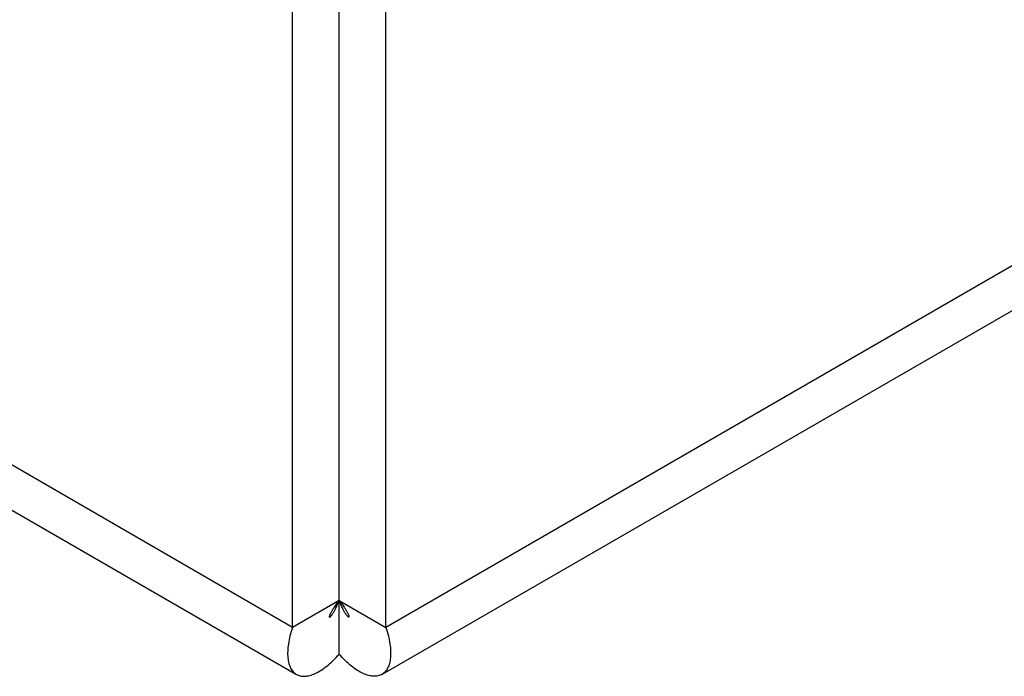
# Model space of a CAD drawing. Header units: inches. Extents: x 0 to 34, y 0 to 22.
# Tile 23 of 38: x 29.187 to 30.066, y 15.376 to 15.962. Entities that reach past the tile are written whole.
import ezdxf

# ---------------------------------------------------------------- set-up
doc = ezdxf.new("R2010")
doc.units = ezdxf.units.IN
doc.header["$LTSCALE"] = 1.87
doc.header["$MEASUREMENT"] = 0
doc.layers.get('0').update_dxf_attribs({"linetype": 'CONTINUOUS'})

msp = doc.modelspace()

# ---------------------------------------------------------------- linework, layer by layer
at = {"color": 3, "linetype": 'CONTINUOUS'}
for p, q in [((29.43046, 15.41985), (25.68987, 17.57962)), ((25.73516, 17.51357), (29.43404, 15.37788)), ((32.37061, 17.06928), (29.5139, 15.41985)), ((29.51033, 15.37788), (32.32532, 17.00323)), ((29.43046, 15.41985), (29.43046, 15.97668)), ((29.5139, 15.41985), (29.5139, 15.97668))]:
    msp.add_line(p, q, dxfattribs=at)
at = {"color": 7, "linetype": 'CONTINUOUS'}
for p, q in [((29.47218, 15.39577), (29.47218, 16.01601)), ((29.47218, 15.44394), (29.43046, 15.41985)), ((29.47218, 15.44394), (29.5139, 15.41985))]:
    msp.add_line(p, q, dxfattribs=at)
for points, knots in [([(29.47218, 15.44394), (29.47064, 15.44203), (29.46855, 15.43926), (29.46623, 15.43567), (29.46514, 15.43379), (29.46447, 15.43248), (29.46409, 15.43165), (29.46379, 15.43093), (29.46358, 15.43032), (29.46345, 15.42981), (29.46338, 15.42939), (29.46342, 15.42905), (29.46354, 15.42898)], [0, 0, 0, 0, 0.420663, 0.590433, 0.731366, 0.790771, 0.842711, 0.887135, 0.924009, 0.953349, 0.975328, 1, 1, 1, 1]), ([(29.46354, 15.42898), (29.46367, 15.42891), (29.46398, 15.42905), (29.46431, 15.42931), (29.46469, 15.42968), (29.46511, 15.43016), (29.46559, 15.43078), (29.46611, 15.43153), (29.46691, 15.43277), (29.468, 15.43465), (29.46995, 15.43846), (29.4713, 15.44165), (29.47218, 15.44394)], [0, 0, 0, 0, 0.024671, 0.046649, 0.07599, 0.112864, 0.157288, 0.209229, 0.268633, 0.409567, 0.579338, 1, 1, 1, 1]), ([(29.47218, 15.44394), (29.47373, 15.44203), (29.47581, 15.43926), (29.47814, 15.43567), (29.47922, 15.43379), (29.4799, 15.43248), (29.48028, 15.43165), (29.48058, 15.43093), (29.48079, 15.43032), (29.48092, 15.42981), (29.48098, 15.42939), (29.48095, 15.42905), (29.48082, 15.42898)], [0, 0, 0, 0, 0.420663, 0.590433, 0.731366, 0.790771, 0.842711, 0.887135, 0.924009, 0.953349, 0.975328, 1, 1, 1, 1]), ([(29.48082, 15.42898), (29.4807, 15.42891), (29.48038, 15.42905), (29.48005, 15.42931), (29.47968, 15.42968), (29.47926, 15.43016), (29.47878, 15.43078), (29.47826, 15.43153), (29.47746, 15.43277), (29.47637, 15.43465), (29.47442, 15.43846), (29.47307, 15.44165), (29.47218, 15.44394)], [0, 0, 0, 0, 0.024671, 0.046649, 0.07599, 0.112864, 0.157288, 0.209229, 0.268633, 0.409567, 0.579338, 1, 1, 1, 1])]:
    msp.add_open_spline(points, degree=3, knots=knots, dxfattribs=at)
at = {"color": 3, "linetype": 'CONTINUOUS'}
for points, knots in [([(29.43046, 15.41985), (29.42963, 15.41731), (29.42821, 15.41241), (29.42678, 15.40526), (29.42612, 15.39873), (29.42623, 15.3929), (29.42708, 15.38782), (29.42865, 15.38355), (29.43095, 15.38015), (29.43297, 15.3785), (29.43404, 15.37789)], [0, 0, 0, 0, 0.178408, 0.340699, 0.486468, 0.615689, 0.729194, 0.828748, 0.917404, 1, 1, 1, 1]), ([(29.5139, 15.41985), (29.51474, 15.41731), (29.51615, 15.41241), (29.51759, 15.40526), (29.51825, 15.39873), (29.51814, 15.3929), (29.51729, 15.38782), (29.51571, 15.38355), (29.51342, 15.38015), (29.5114, 15.3785), (29.51032, 15.37789)], [0, 0, 0, 0, 0.178408, 0.340699, 0.486468, 0.615689, 0.729194, 0.828748, 0.917404, 1, 1, 1, 1]), ([(29.43404, 15.37789), (29.43511, 15.37727), (29.43755, 15.37633), (29.44165, 15.37605), (29.44613, 15.37682), (29.45095, 15.37863), (29.45606, 15.38145), (29.46138, 15.38528), (29.46686, 15.3901), (29.4704, 15.39378), (29.47218, 15.39577)], [0, 0, 0, 0, 0.082591, 0.171244, 0.270796, 0.3843, 0.513523, 0.659294, 0.821588, 1, 1, 1, 1]), ([(29.51032, 15.37789), (29.50925, 15.37727), (29.50681, 15.37633), (29.50272, 15.37605), (29.49824, 15.37682), (29.49341, 15.37863), (29.48831, 15.38145), (29.48298, 15.38528), (29.47751, 15.3901), (29.47397, 15.39378), (29.47218, 15.39577)], [0, 0, 0, 0, 0.082591, 0.171244, 0.270796, 0.3843, 0.513523, 0.659294, 0.821588, 1, 1, 1, 1])]:
    msp.add_open_spline(points, degree=3, knots=knots, dxfattribs=at)

doc.saveas('drawing.dxf')
